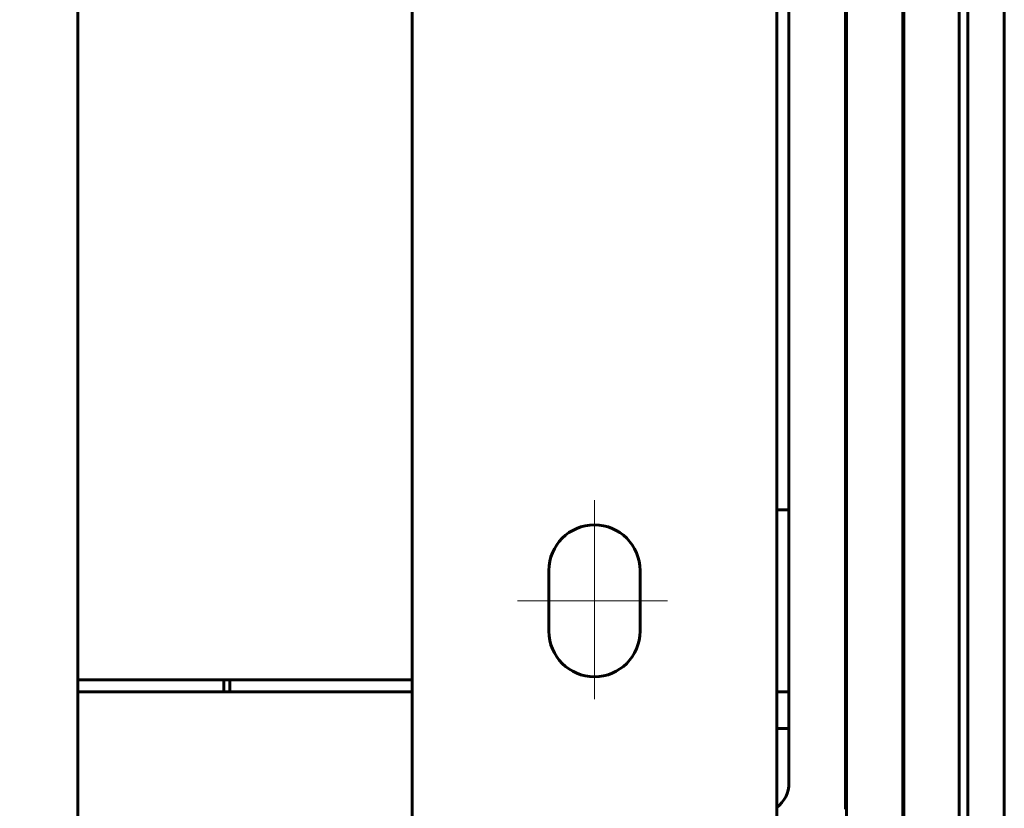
# Model space of a CAD drawing. Header units: millimetres. Extents: x 0 to 420, y 0 to 594.
# Tile 23 of 25: x 244 to 284, y 410 to 442. Entities that reach past the tile are written whole.
import ezdxf

# ---------------------------------------------------------------- set-up
doc = ezdxf.new("R2010")
doc.units = ezdxf.units.MM
doc.linetypes.add('K5LT_AXLED', pattern=[19.5, 15, -1.5, 1.5, -1.5])
doc.linetypes.add('K5LT_BASIC', pattern=[0])
doc.layers.add('Системный слой', color=7, linetype='Continuous')

# ---------------------------------------------------------------- blocks, each defined once
blk = doc.blocks.new('U184')
at = {"layer": 'Системный слой', "color": 150, "linetype": 'K5LT_BASIC', "lineweight": 60, "true_color": 0x0080ff}
for p, q in [((277.883, 458.004), (277.883, 453.429)), ((277.883, 451.929), (277.883, 409.604))]:
    blk.add_line(p, q, dxfattribs=at)
blk = doc.blocks.new('U185')
at = {"layer": 'Системный слой', "color": 150, "linetype": 'K5LT_BASIC', "lineweight": 60, "true_color": 0x0080ff}
for p, q in [((275.558, 455.679), (275.558, 453.429)), ((275.558, 450.429), (275.558, 410.679))]:
    blk.add_line(p, q, dxfattribs=at)
blk = doc.blocks.new('U186')
at = {"layer": 'Системный слой', "color": 150, "linetype": 'K5LT_BASIC', "lineweight": 60, "true_color": 0x0080ff}
blk.add_line((277.92, 451.929), (277.92, 407.854), dxfattribs=at)
blk = doc.blocks.new('U191')
at = {"layer": 'Системный слой', "color": 150, "linetype": 'K5LT_BASIC', "lineweight": 60, "true_color": 0x0080ff}
for p, q in [((233.808, 414.929), (227.808, 414.929)), ((252.308, 414.929), (246.308, 414.929))]:
    blk.add_line(p, q, dxfattribs=at)
blk = doc.blocks.new('U192')
at = {"layer": 'Системный слой', "color": 150, "linetype": 'K5LT_BASIC', "lineweight": 60, "true_color": 0x0080ff}
for p, q in [((233.808, 414.429), (227.808, 414.429)), ((252.308, 414.429), (246.308, 414.429))]:
    blk.add_line(p, q, dxfattribs=at)
blk = doc.blocks.new('U194')
at = {"layer": 'Системный слой', "color": 150, "linetype": 'K5LT_BASIC', "lineweight": 60, "true_color": 0x0080ff}
blk.add_line((252.308, 414.429), (252.558, 414.429), dxfattribs=at)
blk = doc.blocks.new('U204')
at = {"layer": 'Системный слой', "color": 150, "linetype": 'K5LT_BASIC', "lineweight": 60, "true_color": 0x0080ff}
blk.add_line((246.308, 414.929), (260.058, 414.929), dxfattribs=at)
blk = doc.blocks.new('U205')
at = {"layer": 'Системный слой', "color": 150, "linetype": 'K5LT_BASIC', "lineweight": 60, "true_color": 0x0080ff}
for p, q in [((284.418, 451.739), (284.418, 435.333)), ((284.418, 435.333), (284.418, 406.721))]:
    blk.add_line(p, q, dxfattribs=at)
blk = doc.blocks.new('U206')
at = {"layer": 'Системный слой', "color": 150, "linetype": 'K5LT_BASIC', "lineweight": 60, "true_color": 0x0080ff}
for p, q in [((282.918, 444.804), (282.918, 420.986)), ((282.918, 420.986), (282.918, 403.303))]:
    blk.add_line(p, q, dxfattribs=at)
blk = doc.blocks.new('U211')
at = {"layer": 'Системный слой', "color": 150, "linetype": 'K5LT_BASIC', "lineweight": 60, "true_color": 0x0080ff}
blk.add_line((275.058, 412.929), (275.558, 412.929), dxfattribs=at)

msp = doc.modelspace()

# ---------------------------------------------------------------- linework, layer by layer
at = {"layer": 'Системный слой', "color": 150, "linetype": 'K5LT_BASIC', "lineweight": 60, "true_color": 0x0080ff}
for p, q in [((260.0576, 474.4289), (260.0576, 355.6789)), ((275.0576, 474.4289), (275.0576, 355.6789)), ((282.5576, 464.1789), (282.5576, 404.6789)), ((280.2826, 462.5789), (280.2826, 405.0289)), ((246.3076, 461.9289), (246.3076, 404.4289)), ((280.2451, 460.8289), (280.2451, 406.7789)), ((275.0576, 421.9289), (275.5576, 421.9289)), ((275.5576, 421.9289), (275.5576, 414.4289)), ((265.6826, 419.4289), (265.6826, 416.9289)), ((269.4326, 416.9289), (269.4326, 419.4289)), ((252.3076, 414.4289), (252.3076, 414.9289)), ((252.5576, 414.9289), (260.0576, 414.9289)), ((252.5576, 414.9289), (252.5576, 414.4289)), ((252.5576, 414.4289), (260.0576, 414.4289)), ((275.5576, 414.4289), (275.0576, 414.4289))]:
    msp.add_line(p, q, dxfattribs=at)
at = {"layer": 'Системный слой', "color": 30, "linetype": 'K5LT_AXLED', "lineweight": 18, "true_color": 0xff8000}
for p, q in [((267.5576, 414.1294), (267.5576, 422.3202)), ((264.3916, 418.1789), (270.5687, 418.1789))]:
    msp.add_line(p, q, dxfattribs=at)
at = {"layer": 'Системный слой', "color": 150, "linetype": 'K5LT_BASIC', "lineweight": 60, "true_color": 0x0080ff}
for centre, radius, start, end in [((267.5576, 419.4289), 1.875, 0, 180), ((267.5576, 416.9289), 1.875, 180, 0), ((274.3076, 410.6789), 1.25, 306.8699, 0)]:
    msp.add_arc(centre, radius, start, end, dxfattribs=at)

# ---------------------------------------------------------------- block references
at = {"layer": 'Системный слой'}
for name in ['U205', 'U206', 'U186', 'U184', 'U185', 'U204', 'U191', 'U194', 'U192', 'U211']:
    msp.add_blockref(name, (0, 0), dxfattribs=at)

doc.saveas('drawing.dxf')
